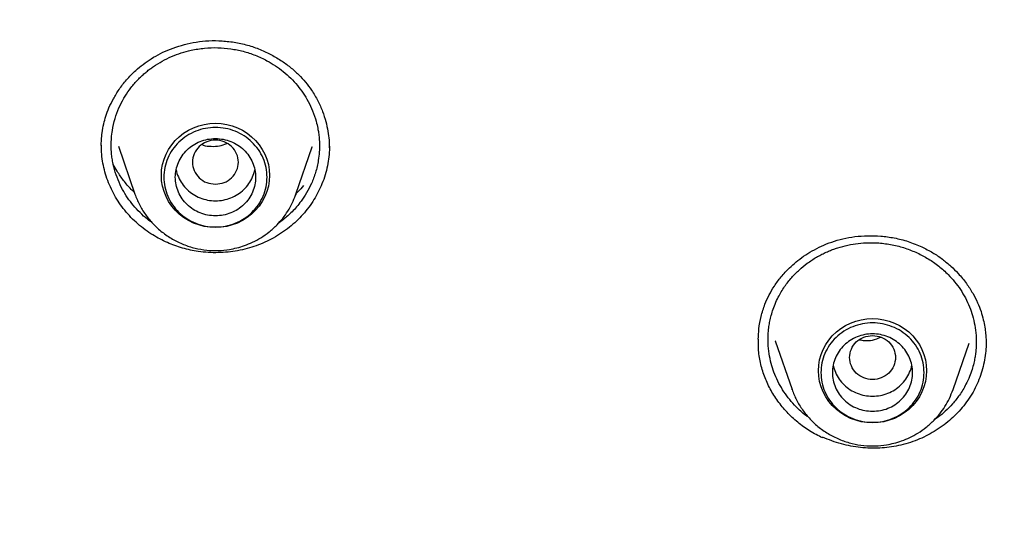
# Model space of a CAD drawing. Header units: millimetres. Extents: x 8 to 866, y 12 to 2084.
# Tile 87 of 100: x 424.15 to 441.33, y 1943.5 to 1952.21. Entities that reach past the tile are written whole.
import ezdxf

# ---------------------------------------------------------------- set-up
doc = ezdxf.new("R2010")
doc.units = ezdxf.units.MM

msp = doc.modelspace()

# ---------------------------------------------------------------- linework, layer by layer
at = {"color": 7, "linetype": 'Continuous', "lineweight": 30}
for p, q in [((425.577, 1950.006), (425.577, 1950.02)), ((425.874, 1950.006), (426.163, 1949.169)), ((428.973, 1949.169), (429.257, 1949.992)), ((429.254, 1949.992), (429.252, 1949.985)), ((429.55, 1950.04), (429.553, 1949.978)), ((426.165, 1949.163), (426.163, 1949.169)), ((428.965, 1949.15), (428.973, 1949.169)), ((437.335, 1946.61), (437.628, 1945.761)), ((437.337, 1946.604), (437.335, 1946.61)), ((440.438, 1945.761), (440.717, 1946.57)), ((437.629, 1945.757), (437.628, 1945.761)), ((438.162, 1944.915), (438.162, 1944.931))]:
    msp.add_line(p, q, dxfattribs=at)
at = {"color": 7, "linetype": 'Continuous', "lineweight": 30, "flags": 128}
for points in [[(427.568, 1948.586), (427.469, 1948.591), (427.372, 1948.606), (427.276, 1948.631), (427.184, 1948.665), (427.096, 1948.708), (427.013, 1948.76), (426.936, 1948.82), (426.866, 1948.887), (426.804, 1948.961), (426.75, 1949.041), (426.706, 1949.126), (426.67, 1949.215), (426.645, 1949.307), (426.629, 1949.401), (426.624, 1949.496), (426.629, 1949.591), (426.645, 1949.685), (426.67, 1949.777), (426.706, 1949.866), (426.75, 1949.95), (426.804, 1950.03), (426.866, 1950.104), (426.936, 1950.171), (427.013, 1950.231), (427.096, 1950.283), (427.184, 1950.326), (427.276, 1950.361), (427.372, 1950.385), (427.469, 1950.4), (427.568, 1950.405), (427.666, 1950.4), (427.764, 1950.385), (427.859, 1950.361), (427.952, 1950.326), (428.04, 1950.283), (428.122, 1950.231), (428.199, 1950.171), (428.269, 1950.104), (428.331, 1950.03), (428.385, 1949.95), (428.43, 1949.866), (428.465, 1949.777), (428.491, 1949.685), (428.506, 1949.591), (428.511, 1949.496), (428.506, 1949.401), (428.491, 1949.307), (428.465, 1949.215), (428.43, 1949.126), (428.385, 1949.041), (428.331, 1948.961), (428.269, 1948.887), (428.199, 1948.82), (428.122, 1948.76), (428.04, 1948.708), (427.952, 1948.665), (427.859, 1948.631), (427.764, 1948.606), (427.666, 1948.591), (427.568, 1948.586)], [(428.973, 1949.169), (428.968, 1949.156), (428.966, 1949.151)], [(439.033, 1945.178), (438.934, 1945.183), (438.836, 1945.198), (438.741, 1945.223), (438.649, 1945.257), (438.561, 1945.3), (438.478, 1945.352), (438.401, 1945.412), (438.331, 1945.479), (438.269, 1945.553), (438.215, 1945.633), (438.17, 1945.718), (438.135, 1945.807), (438.11, 1945.899), (438.094, 1945.993), (438.089, 1946.088), (438.094, 1946.183), (438.11, 1946.277), (438.135, 1946.369), (438.17, 1946.458), (438.215, 1946.543), (438.269, 1946.622), (438.331, 1946.696), (438.401, 1946.764), (438.478, 1946.824), (438.561, 1946.875), (438.649, 1946.919), (438.741, 1946.953), (438.836, 1946.977), (438.934, 1946.992), (439.033, 1946.997), (439.131, 1946.992), (439.229, 1946.977), (439.324, 1946.953), (439.416, 1946.919), (439.504, 1946.875), (439.587, 1946.824), (439.664, 1946.764), (439.734, 1946.696), (439.796, 1946.622), (439.85, 1946.543), (439.895, 1946.458), (439.93, 1946.369), (439.956, 1946.277), (439.971, 1946.183), (439.976, 1946.088), (439.971, 1945.993), (439.956, 1945.899), (439.93, 1945.807), (439.895, 1945.718), (439.85, 1945.633), (439.796, 1945.553), (439.734, 1945.479), (439.664, 1945.412), (439.587, 1945.352), (439.504, 1945.3), (439.416, 1945.257), (439.324, 1945.223), (439.229, 1945.198), (439.131, 1945.183), (439.033, 1945.178)]]:
    msp.add_lwpolyline(points, dxfattribs=at)
at = {"color": 7, "linetype": 'Continuous', "lineweight": 30}
for points, knots in [([(475.901, 1919.798), (475.897, 1919.852), (475.889, 1919.971), (475.875, 1920.167), (475.858, 1920.397), (475.836, 1920.662), (475.811, 1920.961), (475.781, 1921.287), (475.746, 1921.639), (475.706, 1922.015), (475.661, 1922.416), (475.61, 1922.833), (475.556, 1923.255), (475.471, 1923.867), (475.348, 1924.67), (475.166, 1925.722), (474.948, 1926.834), (474.691, 1928.004), (474.428, 1929.073), (474.169, 1930.043), (473.922, 1930.908), (473.664, 1931.755), (473.397, 1932.579), (473.123, 1933.378), (472.88, 1934.053), (472.671, 1934.611), (472.499, 1935.056), (472.326, 1935.493), (472.152, 1935.921), (472.001, 1936.282), (471.878, 1936.571), (471.788, 1936.781), (471.709, 1936.962), (471.642, 1937.114), (471.587, 1937.238), (471.545, 1937.333), (471.51, 1937.41), (471.476, 1937.486), (471.434, 1937.579), (471.382, 1937.692), (471.323, 1937.821), (471.258, 1937.963), (471.177, 1938.137), (471.079, 1938.346), (470.961, 1938.593), (470.831, 1938.862), (470.688, 1939.152), (470.532, 1939.464), (470.363, 1939.797), (470.182, 1940.148), (469.872, 1940.735), (469.432, 1941.539), (468.853, 1942.542), (468.262, 1943.516), (467.66, 1944.462), (467.049, 1945.379), (466.428, 1946.269), (465.794, 1947.14), (465.141, 1948), (464.462, 1948.856), (463.761, 1949.704), (463.038, 1950.541), (462.293, 1951.369), (461.522, 1952.19), (460.826, 1952.9), (460.222, 1953.495), (459.729, 1953.968), (459.255, 1954.412), (458.802, 1954.826), (458.398, 1955.187), (458.042, 1955.499), (457.733, 1955.767), (457.437, 1956.018), (457.157, 1956.253), (456.856, 1956.502), (456.52, 1956.776), (456.134, 1957.085), (455.717, 1957.413), (455.269, 1957.758), (454.788, 1958.119), (454.275, 1958.497), (453.752, 1958.871), (453.223, 1959.24), (452.696, 1959.599), (452.159, 1959.956), (451.619, 1960.305), (451.08, 1960.645), (450.543, 1960.975), (450.007, 1961.296), (449.372, 1961.666), (448.638, 1962.08), (447.806, 1962.531), (446.98, 1962.96), (446.118, 1963.39), (445.221, 1963.817), (444.292, 1964.238), (443.376, 1964.635), (442.473, 1965.006), (441.556, 1965.365), (440.626, 1965.71), (439.869, 1965.975), (439.309, 1966.163), (438.932, 1966.287), (438.532, 1966.416), (438.087, 1966.555), (437.595, 1966.704), (437.053, 1966.862), (436.472, 1967.025), (435.852, 1967.191), (435.192, 1967.36), (434.507, 1967.526), (433.798, 1967.689), (433.067, 1967.846), (432.299, 1968.001), (431.495, 1968.151), (430.656, 1968.295), (429.779, 1968.431), (428.867, 1968.558), (427.918, 1968.674), (426.934, 1968.777), (425.989, 1968.858), (425.09, 1968.921), (424.24, 1968.968), (423.369, 1969.003), (422.476, 1969.025), (421.874, 1969.028), (421.569, 1969.029)], [0, 0, 0, 0, 0.0019747, 0.0043874, 0.0072424, 0.010542, 0.014288, 0.0184814, 0.0228358, 0.0275875, 0.0327368, 0.038106, 0.0434765, 0.0488477, 0.0615114, 0.0741791, 0.0892647, 0.1043561, 0.1194532, 0.1308944, 0.142288, 0.1534389, 0.1643276, 0.1749541, 0.1853185, 0.1914114, 0.1974098, 0.2033139, 0.2091236, 0.2148156, 0.2180755, 0.2209447, 0.2234234, 0.2255113, 0.2272087, 0.2285154, 0.2294396, 0.230382, 0.2316773, 0.23328, 0.2350636, 0.2370206, 0.239151, 0.2422758, 0.2457116, 0.2494584, 0.2535162, 0.2578849, 0.2625647, 0.2675554, 0.2727615, 0.2875022, 0.3019997, 0.316254, 0.3302652, 0.3440331, 0.3575579, 0.3708979, 0.3843544, 0.3979702, 0.4117451, 0.4254292, 0.4392669, 0.453258, 0.4674008, 0.4763165, 0.4847972, 0.492843, 0.5004539, 0.5076299, 0.5129632, 0.518028, 0.5228244, 0.5273524, 0.5316333, 0.5373074, 0.5434195, 0.5499694, 0.5569571, 0.5643827, 0.5722461, 0.5805473, 0.58817, 0.5961162, 0.6041064, 0.6120214, 0.6198612, 0.6276259, 0.6353153, 0.6429292, 0.6547417, 0.6663683, 0.6778091, 0.6890642, 0.7018508, 0.714365, 0.7266041, 0.7385682, 0.7502574, 0.7627979, 0.7750057, 0.7797107, 0.7844623, 0.7895914, 0.7951252, 0.8015556, 0.8084578, 0.815832, 0.823678, 0.8319958, 0.8407855, 0.849505, 0.8586441, 0.8682025, 0.8781804, 0.8885778, 0.8993945, 0.9106307, 0.9222862, 0.9343611, 0.9468553, 0.9569664, 0.9673364, 0.9779653, 0.9888532, 1, 1, 1, 1]), ([(370.402, 1920.189), (370.414, 1920.251), (370.465, 1920.53), (370.564, 1921.025), (370.701, 1921.672), (370.847, 1922.318), (371.002, 1922.962), (371.166, 1923.603), (371.339, 1924.243), (371.52, 1924.88), (371.71, 1925.515), (371.909, 1926.147), (372.116, 1926.777), (372.332, 1927.404), (372.557, 1928.028), (372.79, 1928.65), (373.031, 1929.268), (373.281, 1929.883), (373.54, 1930.495), (373.806, 1931.104), (374.081, 1931.709), (374.365, 1932.311), (374.656, 1932.909), (374.956, 1933.503), (375.264, 1934.094), (375.58, 1934.68), (375.903, 1935.263), (376.235, 1935.841), (376.575, 1936.415), (376.923, 1936.984), (377.278, 1937.549), (377.641, 1938.11), (378.011, 1938.666), (378.39, 1939.217), (378.775, 1939.763), (379.169, 1940.305), (379.569, 1940.841), (379.977, 1941.372), (380.392, 1941.898), (380.814, 1942.419), (381.244, 1942.934), (381.68, 1943.444), (382.123, 1943.948), (382.574, 1944.446), (383.031, 1944.939), (383.494, 1945.426), (383.964, 1945.906), (384.441, 1946.381), (384.925, 1946.85), (385.414, 1947.313), (385.91, 1947.769), (386.412, 1948.219), (386.921, 1948.662), (387.435, 1949.099), (387.955, 1949.53), (388.481, 1949.954), (389.013, 1950.371), (389.551, 1950.781), (390.094, 1951.185), (390.642, 1951.581), (391.196, 1951.971), (391.755, 1952.353), (392.32, 1952.728), (392.889, 1953.096), (393.464, 1953.457), (394.043, 1953.811), (394.627, 1954.157), (395.216, 1954.495), (395.809, 1954.826), (396.407, 1955.15), (397.01, 1955.466), (397.616, 1955.774), (398.227, 1956.075), (398.842, 1956.367), (399.46, 1956.652), (400.083, 1956.929), (400.709, 1957.198), (401.339, 1957.459), (401.973, 1957.712), (402.61, 1957.957), (403.25, 1958.194), (403.893, 1958.423), (404.54, 1958.644), (405.189, 1958.856), (405.841, 1959.06), (406.496, 1959.256), (407.154, 1959.443), (407.814, 1959.622), (408.476, 1959.792), (409.141, 1959.955), (409.808, 1960.108), (410.477, 1960.253), (411.148, 1960.39), (411.821, 1960.518), (412.495, 1960.638), (413.171, 1960.749), (413.849, 1960.851), (414.528, 1960.945), (415.208, 1961.03), (415.889, 1961.107), (416.571, 1961.175), (417.254, 1961.234), (417.938, 1961.284), (418.622, 1961.326), (419.307, 1961.359), (419.992, 1961.384), (420.678, 1961.399), (421.363, 1961.406), (422.049, 1961.404), (422.735, 1961.394), (423.42, 1961.375), (424.105, 1961.347), (424.79, 1961.31), (425.474, 1961.265), (426.158, 1961.211), (426.84, 1961.148), (427.522, 1961.077), (428.203, 1960.997), (428.882, 1960.909), (429.561, 1960.811), (430.238, 1960.705), (430.913, 1960.591), (431.587, 1960.468), (432.259, 1960.336), (432.929, 1960.196), (433.597, 1960.048), (434.263, 1959.891), (434.927, 1959.725), (435.589, 1959.551), (436.248, 1959.369), (436.904, 1959.178), (437.558, 1958.979), (438.209, 1958.772), (438.857, 1958.556), (439.503, 1958.332), (440.145, 1958.1), (440.784, 1957.86), (441.419, 1957.612), (442.051, 1957.356), (442.68, 1957.091), (443.305, 1956.819), (443.926, 1956.539), (444.543, 1956.251), (445.156, 1955.955), (445.765, 1955.652), (446.37, 1955.34), (446.97, 1955.021), (447.566, 1954.695), (448.158, 1954.361), (448.745, 1954.019), (449.327, 1953.67), (449.905, 1953.313), (450.477, 1952.95), (451.045, 1952.579), (451.607, 1952.201), (452.164, 1951.815), (452.716, 1951.423), (453.262, 1951.024), (453.803, 1950.618), (454.338, 1950.205), (454.868, 1949.785), (455.392, 1949.358), (455.909, 1948.925), (456.421, 1948.485), (456.927, 1948.039), (457.427, 1947.587), (457.92, 1947.128), (458.407, 1946.663), (458.888, 1946.192), (459.362, 1945.715), (459.83, 1945.231), (460.291, 1944.742), (460.745, 1944.247), (461.193, 1943.746), (461.633, 1943.24), (462.067, 1942.728), (462.493, 1942.211), (462.913, 1941.688), (463.325, 1941.16), (463.73, 1940.627), (464.127, 1940.089), (464.517, 1939.545), (464.9, 1938.997), (465.275, 1938.444), (465.643, 1937.886), (466.003, 1937.324), (466.355, 1936.757), (466.699, 1936.186), (467.036, 1935.61), (467.365, 1935.03), (467.685, 1934.446), (467.998, 1933.858), (468.303, 1933.266), (468.599, 1932.67), (468.887, 1932.071), (469.167, 1931.467), (469.439, 1930.861), (469.702, 1930.251), (469.957, 1929.637), (470.204, 1929.021), (470.442, 1928.401), (470.672, 1927.779), (470.893, 1927.153), (471.105, 1926.525), (471.309, 1925.894), (471.505, 1925.261), (471.691, 1924.625), (471.869, 1923.987), (472.038, 1923.347), (472.198, 1922.704), (472.35, 1922.06), (472.493, 1921.414), (472.626, 1920.766), (472.717, 1920.299), (472.762, 1920.049), (472.768, 1920.015)], [0, 0, 0, 0, 0.001359, 0.006089, 0.01082, 0.01555, 0.02028, 0.02501, 0.029741, 0.034471, 0.039201, 0.043931, 0.048662, 0.053392, 0.058122, 0.062852, 0.067582, 0.072312, 0.077042, 0.081772, 0.086502, 0.091232, 0.095963, 0.100693, 0.105423, 0.110152, 0.114882, 0.119612, 0.124342, 0.129072, 0.133802, 0.138532, 0.143262, 0.147992, 0.152721, 0.157451, 0.162181, 0.166911, 0.17164, 0.17637, 0.1811, 0.185829, 0.190559, 0.195289, 0.200018, 0.204748, 0.209477, 0.214207, 0.218936, 0.223666, 0.228395, 0.233125, 0.237854, 0.242584, 0.247313, 0.252043, 0.256772, 0.261501, 0.266231, 0.27096, 0.275689, 0.280418, 0.285148, 0.289877, 0.294606, 0.299335, 0.304065, 0.308794, 0.313523, 0.318252, 0.322981, 0.32771, 0.332439, 0.337169, 0.341898, 0.346627, 0.351356, 0.356085, 0.360814, 0.365543, 0.370272, 0.375001, 0.37973, 0.384459, 0.389188, 0.393917, 0.398646, 0.403375, 0.408103, 0.412832, 0.417561, 0.42229, 0.427019, 0.431748, 0.436477, 0.441206, 0.445935, 0.450663, 0.455392, 0.460121, 0.46485, 0.469579, 0.474308, 0.479037, 0.483765, 0.488494, 0.493223, 0.497952, 0.502681, 0.50741, 0.512138, 0.516867, 0.521596, 0.526325, 0.531054, 0.535783, 0.540512, 0.54524, 0.549969, 0.554698, 0.559427, 0.564156, 0.568885, 0.573614, 0.578342, 0.583071, 0.5878, 0.592529, 0.597258, 0.601987, 0.606716, 0.611445, 0.616174, 0.620903, 0.625632, 0.63036, 0.635089, 0.639818, 0.644547, 0.649276, 0.654005, 0.658734, 0.663464, 0.668193, 0.672922, 0.677651, 0.68238, 0.687109, 0.691838, 0.696567, 0.701296, 0.706025, 0.710755, 0.715484, 0.720213, 0.724942, 0.729671, 0.734401, 0.73913, 0.743859, 0.748589, 0.753318, 0.758047, 0.762777, 0.767506, 0.772235, 0.776965, 0.781694, 0.786424, 0.791153, 0.795883, 0.800612, 0.805342, 0.810071, 0.814801, 0.819531, 0.82426, 0.82899, 0.833719, 0.838449, 0.843179, 0.847909, 0.852638, 0.857368, 0.862098, 0.866828, 0.871557, 0.876287, 0.881017, 0.885747, 0.890477, 0.895207, 0.899937, 0.904667, 0.909397, 0.914127, 0.918857, 0.923587, 0.928317, 0.933047, 0.937777, 0.942507, 0.947237, 0.951967, 0.956697, 0.961428, 0.966158, 0.970888, 0.975618, 0.980348, 0.985079, 0.989809, 0.994539, 0.999269, 1, 1, 1, 1]), ([(425.576, 1950.017), (425.576, 1950.049), (425.577, 1950.122), (425.589, 1950.249), (425.614, 1950.388), (425.655, 1950.533), (425.71, 1950.679), (425.786, 1950.836), (425.887, 1951), (426.016, 1951.168), (426.158, 1951.314), (426.305, 1951.436), (426.449, 1951.535), (426.609, 1951.625), (426.785, 1951.704), (426.976, 1951.768), (427.181, 1951.816), (427.399, 1951.844), (427.629, 1951.851), (427.784, 1951.833), (427.863, 1951.824)], [0, 0, 0, 0, 0.032896, 0.074318, 0.124413, 0.167826, 0.216447, 0.270513, 0.330018, 0.394933, 0.465229, 0.515111, 0.567411, 0.62198, 0.678845, 0.738063, 0.799693, 0.863806, 0.930513, 1, 1, 1, 1]), ([(427.863, 1951.824), (427.943, 1951.81), (428.099, 1951.782), (428.32, 1951.707), (428.523, 1951.615), (428.708, 1951.507), (428.872, 1951.387), (429.017, 1951.258), (429.141, 1951.124), (429.255, 1950.971), (429.356, 1950.801), (429.438, 1950.617), (429.495, 1950.439), (429.532, 1950.271), (429.552, 1950.115), (429.554, 1950.015), (429.555, 1949.967)], [0, 0, 0, 0, 0.08453, 0.166326, 0.245306, 0.321327, 0.394245, 0.463964, 0.530449, 0.593847, 0.67414, 0.749567, 0.819978, 0.885237, 0.945256, 1, 1, 1, 1]), ([(426.466, 1948.668), (426.437, 1948.689), (426.361, 1948.743), (426.249, 1948.846), (426.134, 1948.971), (426.031, 1949.107), (425.941, 1949.254), (425.863, 1949.419), (425.809, 1949.578), (425.778, 1949.711), (425.761, 1949.816), (425.751, 1949.917), (425.747, 1950.029), (425.752, 1950.152), (425.77, 1950.306), (425.81, 1950.483), (425.879, 1950.67), (425.964, 1950.838), (426.048, 1950.966), (426.122, 1951.062), (426.182, 1951.131), (426.243, 1951.195), (426.304, 1951.252), (426.365, 1951.304), (426.425, 1951.351), (426.514, 1951.416), (426.638, 1951.492), (426.801, 1951.572), (426.97, 1951.635), (427.161, 1951.686), (427.374, 1951.719), (427.608, 1951.729), (427.76, 1951.712), (427.836, 1951.704)], [0, 0, 0, 0, 0.022639, 0.059714, 0.09729, 0.132447, 0.170071, 0.210156, 0.252695, 0.2808, 0.300984, 0.323551, 0.348497, 0.375818, 0.405509, 0.45231, 0.496342, 0.537614, 0.576133, 0.596916, 0.616803, 0.635796, 0.653896, 0.671103, 0.68742, 0.702846, 0.741585, 0.779858, 0.81767, 0.855029, 0.90413, 0.952449, 1, 1, 1, 1]), ([(427.836, 1951.704), (427.908, 1951.691), (428.054, 1951.665), (428.266, 1951.594), (428.453, 1951.507), (428.615, 1951.41), (428.754, 1951.308), (428.883, 1951.192), (428.998, 1951.067), (429.1, 1950.931), (429.19, 1950.784), (429.268, 1950.618), (429.321, 1950.461), (429.351, 1950.333), (429.368, 1950.235), (429.379, 1950.14), (429.384, 1950.028), (429.38, 1949.898), (429.362, 1949.734), (429.319, 1949.549), (429.248, 1949.359), (429.162, 1949.192), (429.072, 1949.057), (428.986, 1948.949), (428.908, 1948.863), (428.831, 1948.79), (428.751, 1948.721), (428.694, 1948.68), (428.662, 1948.657)], [0, 0, 0, 0, 0.05152, 0.103925, 0.157231, 0.197822, 0.238934, 0.280574, 0.322746, 0.362537, 0.404995, 0.450128, 0.497944, 0.528924, 0.548466, 0.57234, 0.600553, 0.63311, 0.670019, 0.724646, 0.775197, 0.821659, 0.864019, 0.89495, 0.923243, 0.948894, 0.971898, 1, 1, 1, 1]), ([(427.568, 1949.341), (427.515, 1949.347), (427.411, 1949.359), (427.277, 1949.447), (427.189, 1949.575), (427.157, 1949.726), (427.189, 1949.877), (427.277, 1950.006), (427.411, 1950.091), (427.568, 1950.122), (427.725, 1950.091), (427.858, 1950.006), (427.946, 1949.877), (427.978, 1949.726), (427.946, 1949.575), (427.858, 1949.447), (427.725, 1949.359), (427.62, 1949.347), (427.568, 1949.341)], [0, 0, 0, 0, 0.0625, 0.125, 0.1875, 0.25, 0.3125, 0.375, 0.4375, 0.5, 0.5625, 0.625, 0.6875, 0.75, 0.8125, 0.875, 0.9375, 1, 1, 1, 1]), ([(427.269, 1948.169), (427.222, 1948.177), (427.129, 1948.192), (426.992, 1948.227), (426.858, 1948.271), (426.727, 1948.323), (426.599, 1948.385), (426.469, 1948.459), (426.34, 1948.547), (426.211, 1948.649), (426.092, 1948.762), (425.983, 1948.885), (425.887, 1949.014), (425.804, 1949.15), (425.732, 1949.293), (425.673, 1949.442), (425.628, 1949.593), (425.596, 1949.746), (425.578, 1949.893), (425.577, 1949.989), (425.576, 1950.032)], [0, 0, 0, 0, 0.049741, 0.099744, 0.14961, 0.199476, 0.25038, 0.301285, 0.359834, 0.418382, 0.47864, 0.538895, 0.597192, 0.65549, 0.715503, 0.775518, 0.83364, 0.891761, 0.951486, 1, 1, 1, 1]), ([(429.555, 1950.007), (429.555, 1949.997), (429.557, 1949.934), (429.547, 1949.819), (429.524, 1949.661), (429.484, 1949.504), (429.43, 1949.352), (429.364, 1949.207), (429.287, 1949.07), (429.197, 1948.938), (429.095, 1948.812), (428.982, 1948.696), (428.858, 1948.588), (428.723, 1948.489), (428.58, 1948.402), (428.432, 1948.329), (428.279, 1948.267), (428.12, 1948.217), (427.955, 1948.18), (427.787, 1948.156), (427.616, 1948.146), (427.442, 1948.148), (427.327, 1948.162), (427.269, 1948.169)], [0, 0, 0, 0, 0.009291, 0.058567, 0.107843, 0.158637, 0.209433, 0.257474, 0.305515, 0.354891, 0.404266, 0.45331, 0.502354, 0.55288, 0.603406, 0.651541, 0.699677, 0.749196, 0.798714, 0.848271, 0.897828, 0.948914, 1, 1, 1, 1]), ([(427.336, 1950.032), (427.343, 1950.029), (427.391, 1950.006), (427.496, 1950.003), (427.637, 1950), (427.723, 1950.036), (427.765, 1950.054)], [0, 0, 0, 0, 0.049775, 0.368769, 0.687788, 1, 1, 1, 1]), ([(426.152, 1949.201), (426.133, 1949.218), (426.064, 1949.281), (425.963, 1949.404), (425.863, 1949.55), (425.804, 1949.648), (425.785, 1949.689), (425.785, 1949.689)], [0, 0, 0, 0, 0.1197795, 0.4494153, 0.7686531, 0.9977464, 1, 1, 1, 1]), ([(426.881, 1949.595), (426.881, 1949.595), (426.886, 1949.551), (426.919, 1949.467), (426.981, 1949.349), (427.07, 1949.246), (427.176, 1949.162), (427.298, 1949.099), (427.43, 1949.061), (427.568, 1949.048), (427.705, 1949.061), (427.837, 1949.099), (427.959, 1949.162), (428.066, 1949.246), (428.154, 1949.349), (428.217, 1949.467), (428.25, 1949.551), (428.254, 1949.595), (428.254, 1949.595)], [0, 0, 0, 0, 0.000101, 0.071515, 0.142929, 0.214343, 0.285757, 0.357172, 0.428586, 0.5, 0.571414, 0.642828, 0.714243, 0.785657, 0.857071, 0.928485, 0.999899, 1, 1, 1, 1]), ([(429.105, 1949.319), (429.075, 1949.282), (429.036, 1949.235), (428.989, 1949.195), (428.979, 1949.186)], [0, 0, 0, 0, 0.788204, 1, 1, 1, 1]), ([(426.163, 1949.169), (426.187, 1949.108), (426.236, 1948.983), (426.344, 1948.81), (426.476, 1948.648), (426.635, 1948.503), (426.813, 1948.381), (427.007, 1948.287), (427.209, 1948.223), (427.413, 1948.188), (427.615, 1948.181), (427.791, 1948.199), (427.944, 1948.23), (428.08, 1948.272), (428.221, 1948.33), (428.365, 1948.408), (428.509, 1948.509), (428.636, 1948.623), (428.744, 1948.746), (428.834, 1948.873), (428.91, 1949.008), (428.947, 1949.104), (428.965, 1949.15)], [0, 0, 0, 0, 0.054182, 0.109936, 0.16741, 0.226803, 0.287166, 0.346282, 0.404103, 0.460644, 0.51592, 0.569944, 0.605799, 0.644382, 0.686143, 0.731123, 0.779365, 0.830904, 0.871752, 0.914481, 0.959092, 1, 1, 1, 1]), ([(437.039, 1946.636), (437.042, 1946.697), (437.046, 1946.831), (437.085, 1947.037), (437.146, 1947.234), (437.226, 1947.412), (437.319, 1947.571), (437.437, 1947.731), (437.566, 1947.87), (437.699, 1947.989), (437.831, 1948.088), (437.978, 1948.181), (438.142, 1948.265), (438.322, 1948.337), (438.517, 1948.393), (438.727, 1948.431), (438.948, 1948.447), (439.179, 1948.441), (439.416, 1948.408), (439.659, 1948.347), (439.814, 1948.282), (439.893, 1948.249)], [0, 0, 0, 0, 0.050725, 0.110077, 0.171241, 0.218285, 0.266451, 0.3179, 0.374281, 0.414613, 0.457116, 0.501773, 0.548578, 0.597549, 0.648652, 0.701762, 0.756944, 0.814263, 0.873794, 0.935643, 1, 1, 1, 1]), ([(437.921, 1945.272), (437.903, 1945.284), (437.822, 1945.339), (437.711, 1945.445), (437.585, 1945.583), (437.485, 1945.72), (437.397, 1945.867), (437.326, 1946.02), (437.271, 1946.178), (437.232, 1946.344), (437.209, 1946.524), (437.207, 1946.691), (437.219, 1946.827), (437.236, 1946.932), (437.258, 1947.031), (437.289, 1947.139), (437.332, 1947.255), (437.398, 1947.397), (437.492, 1947.554), (437.617, 1947.713), (437.751, 1947.849), (437.871, 1947.947), (437.972, 1948.018), (438.052, 1948.067), (438.13, 1948.11), (438.206, 1948.148), (438.281, 1948.18), (438.353, 1948.208), (438.459, 1948.244), (438.601, 1948.282), (438.782, 1948.312), (438.963, 1948.324), (439.163, 1948.319), (439.377, 1948.29), (439.603, 1948.232), (439.744, 1948.173), (439.814, 1948.143)], [0, 0, 0, 0, 0.012755, 0.055315, 0.087776, 0.120692, 0.154062, 0.187887, 0.219517, 0.253359, 0.289406, 0.327653, 0.352924, 0.371108, 0.391423, 0.413867, 0.438435, 0.465123, 0.50718, 0.54676, 0.583871, 0.61852, 0.637222, 0.655122, 0.672222, 0.688524, 0.704027, 0.718734, 0.732644, 0.767486, 0.801911, 0.835927, 0.869538, 0.913718, 0.957201, 1, 1, 1, 1]), ([(439.893, 1948.249), (439.957, 1948.216), (440.082, 1948.153), (440.25, 1948.038), (440.398, 1947.916), (440.54, 1947.775), (440.669, 1947.617), (440.781, 1947.446), (440.865, 1947.281), (440.926, 1947.126), (440.966, 1946.983), (440.992, 1946.855), (441.006, 1946.741), (441.013, 1946.644), (441.014, 1946.585), (441.014, 1946.558)], [0, 0, 0, 0, 0.096242, 0.188185, 0.275767, 0.35887, 0.462494, 0.557791, 0.644716, 0.723369, 0.794227, 0.857386, 0.912773, 0.960325, 1, 1, 1, 1]), ([(439.814, 1948.143), (439.879, 1948.11), (440.01, 1948.044), (440.191, 1947.916), (440.343, 1947.78), (440.467, 1947.641), (440.568, 1947.505), (440.655, 1947.358), (440.726, 1947.205), (440.781, 1947.047), (440.82, 1946.88), (440.843, 1946.701), (440.845, 1946.535), (440.833, 1946.404), (440.818, 1946.306), (440.799, 1946.213), (440.769, 1946.104), (440.724, 1945.981), (440.655, 1945.83), (440.557, 1945.668), (440.434, 1945.511), (440.307, 1945.383), (440.199, 1945.292), (440.132, 1945.245), (440.109, 1945.229)], [0, 0, 0, 0, 0.0587974, 0.1186113, 0.1794581, 0.2257945, 0.2727285, 0.320267, 0.3684168, 0.4138221, 0.4622593, 0.513738, 0.5682683, 0.6036034, 0.6259433, 0.653207, 0.685401, 0.7225325, 0.7646102, 0.8265463, 0.8826329, 0.9328507, 0.9771826, 1, 1, 1, 1]), ([(438.162, 1944.915), (438.085, 1944.954), (437.931, 1945.033), (437.724, 1945.186), (437.537, 1945.361), (437.376, 1945.557), (437.243, 1945.768), (437.14, 1945.993), (437.073, 1946.229), (437.039, 1946.445), (437.041, 1946.582), (437.042, 1946.637)], [0, 0, 0, 0, 0.115193, 0.230749, 0.346508, 0.462163, 0.577384, 0.691943, 0.806482, 0.921661, 1, 1, 1, 1]), ([(439.033, 1946.704), (438.98, 1946.698), (438.876, 1946.686), (438.742, 1946.598), (438.654, 1946.47), (438.622, 1946.319), (438.654, 1946.168), (438.742, 1946.039), (438.876, 1945.954), (439.033, 1945.923), (439.189, 1945.954), (439.323, 1946.039), (439.411, 1946.168), (439.443, 1946.319), (439.411, 1946.47), (439.323, 1946.598), (439.189, 1946.686), (439.085, 1946.698), (439.033, 1946.704)], [0, 0, 0, 0, 0.0625, 0.125, 0.1875, 0.25, 0.3125, 0.375, 0.4375, 0.5, 0.5625, 0.625, 0.6875, 0.75, 0.8125, 0.875, 0.9375, 1, 1, 1, 1]), ([(438.807, 1946.628), (438.835, 1946.623), (438.908, 1946.611), (439.04, 1946.616), (439.132, 1946.655), (439.181, 1946.675)], [0, 0, 0, 0, 0.215382, 0.580698, 1, 1, 1, 1]), ([(441.014, 1946.586), (441.014, 1946.547), (441.013, 1946.457), (440.995, 1946.314), (440.964, 1946.159), (440.919, 1946.007), (440.86, 1945.858), (440.787, 1945.714), (440.7, 1945.576), (440.601, 1945.446), (440.493, 1945.327), (440.376, 1945.218), (440.248, 1945.118), (440.111, 1945.027), (439.967, 1944.948), (439.814, 1944.879), (439.653, 1944.823), (439.489, 1944.781), (439.325, 1944.753), (439.16, 1944.738), (438.992, 1944.735), (438.823, 1944.747), (438.655, 1944.771), (438.487, 1944.81), (438.322, 1944.862), (438.215, 1944.908), (438.162, 1944.931)], [0, 0, 0, 0, 0.03073, 0.07176, 0.113922, 0.156083, 0.198063, 0.240043, 0.283322, 0.326603, 0.367457, 0.408312, 0.450291, 0.49227, 0.534152, 0.576032, 0.619192, 0.662352, 0.703274, 0.744197, 0.786289, 0.828381, 0.870633, 0.912884, 0.956442, 1, 1, 1, 1]), ([(438.346, 1946.187), (438.346, 1946.187), (438.351, 1946.143), (438.384, 1946.059), (438.446, 1945.941), (438.535, 1945.839), (438.641, 1945.754), (438.763, 1945.692), (438.895, 1945.652), (438.987, 1945.647), (439.033, 1945.644)], [0, 0, 0, 0, 0.000201, 0.14303, 0.285858, 0.428687, 0.571515, 0.714343, 0.857172, 1, 1, 1, 1]), ([(439.033, 1945.644), (439.078, 1945.647), (439.17, 1945.652), (439.302, 1945.692), (439.424, 1945.754), (439.531, 1945.839), (439.619, 1945.941), (439.681, 1946.059), (439.715, 1946.143), (439.719, 1946.187), (439.719, 1946.187)], [0, 0, 0, 0, 0.142828, 0.285657, 0.428485, 0.571313, 0.714142, 0.85697, 0.999799, 1, 1, 1, 1]), ([(437.628, 1945.761), (437.652, 1945.7), (437.701, 1945.575), (437.809, 1945.402), (437.941, 1945.24), (438.099, 1945.095), (438.278, 1944.973), (438.472, 1944.879), (438.674, 1944.815), (438.878, 1944.78), (439.08, 1944.773), (439.256, 1944.791), (439.409, 1944.823), (439.545, 1944.864), (439.686, 1944.922), (439.83, 1945), (439.974, 1945.101), (440.101, 1945.216), (440.209, 1945.338), (440.299, 1945.465), (440.378, 1945.606), (440.418, 1945.709), (440.438, 1945.761)], [0, 0, 0, 0, 0.053881, 0.109326, 0.166481, 0.225544, 0.285572, 0.34436, 0.40186, 0.458087, 0.513056, 0.56678, 0.602436, 0.640806, 0.682334, 0.727065, 0.775039, 0.826292, 0.866914, 0.909405, 0.953769, 1, 1, 1, 1])]:
    msp.add_open_spline(points, degree=3, knots=knots, dxfattribs=at)
for points in [[(428.468, 1949.464), (428.464, 1949.407), (428.458, 1949.293), (428.404, 1949.13), (428.321, 1948.979), (428.208, 1948.846), (428.071, 1948.738), (427.914, 1948.657), (427.744, 1948.607), (427.568, 1948.591), (427.391, 1948.607), (427.221, 1948.657), (427.064, 1948.738), (426.927, 1948.846), (426.815, 1948.979), (426.731, 1949.13), (426.679, 1949.293), (426.662, 1949.464), (426.679, 1949.634), (426.731, 1949.798), (426.815, 1949.949), (426.927, 1950.081), (427.064, 1950.189), (427.221, 1950.27), (427.391, 1950.32), (427.568, 1950.336), (427.744, 1950.32), (427.914, 1950.27), (428.071, 1950.189), (428.208, 1950.081), (428.321, 1949.949), (428.404, 1949.798), (428.458, 1949.634), (428.464, 1949.52), (428.468, 1949.464)], [(427.568, 1948.789), (427.614, 1948.792), (427.705, 1948.797), (427.837, 1948.837), (427.959, 1948.899), (428.066, 1948.984), (428.154, 1949.086), (428.219, 1949.204), (428.259, 1949.331), (428.272, 1949.464), (428.259, 1949.596), (428.219, 1949.723), (428.154, 1949.841), (428.066, 1949.944), (427.959, 1950.028), (427.837, 1950.091), (427.705, 1950.129), (427.568, 1950.142), (427.43, 1950.129), (427.298, 1950.091), (427.176, 1950.028), (427.07, 1949.944), (426.982, 1949.841), (426.917, 1949.723), (426.877, 1949.596), (426.863, 1949.464), (426.877, 1949.331), (426.917, 1949.204), (426.982, 1949.086), (427.07, 1948.984), (427.176, 1948.899), (427.298, 1948.837), (427.43, 1948.797), (427.522, 1948.792), (427.568, 1948.789)], [(439.933, 1946.056), (439.929, 1945.999), (439.923, 1945.885), (439.869, 1945.722), (439.786, 1945.571), (439.673, 1945.439), (439.536, 1945.33), (439.379, 1945.249), (439.209, 1945.2), (439.033, 1945.183), (438.856, 1945.2), (438.686, 1945.249), (438.529, 1945.33), (438.392, 1945.439), (438.279, 1945.571), (438.196, 1945.722), (438.144, 1945.885), (438.127, 1946.056), (438.144, 1946.226), (438.196, 1946.39), (438.279, 1946.541), (438.392, 1946.673), (438.529, 1946.781), (438.686, 1946.862), (438.856, 1946.912), (439.033, 1946.929), (439.209, 1946.912), (439.379, 1946.862), (439.536, 1946.781), (439.673, 1946.673), (439.786, 1946.541), (439.869, 1946.39), (439.923, 1946.226), (439.929, 1946.113), (439.933, 1946.056)], [(439.033, 1945.381), (438.987, 1945.384), (438.895, 1945.389), (438.763, 1945.429), (438.641, 1945.491), (438.534, 1945.576), (438.447, 1945.679), (438.382, 1945.796), (438.342, 1945.923), (438.328, 1946.056), (438.342, 1946.188), (438.382, 1946.316), (438.447, 1946.433), (438.534, 1946.536), (438.641, 1946.62), (438.763, 1946.683), (438.895, 1946.722), (439.033, 1946.735), (439.17, 1946.722), (439.302, 1946.683), (439.424, 1946.62), (439.531, 1946.536), (439.618, 1946.433), (439.683, 1946.316), (439.724, 1946.188), (439.737, 1946.056), (439.724, 1945.923), (439.683, 1945.796), (439.618, 1945.679), (439.531, 1945.576), (439.424, 1945.491), (439.302, 1945.429), (439.17, 1945.389), (439.078, 1945.384), (439.033, 1945.381)]]:
    msp.add_open_spline(points, degree=3, dxfattribs=at)

doc.saveas('drawing.dxf')
